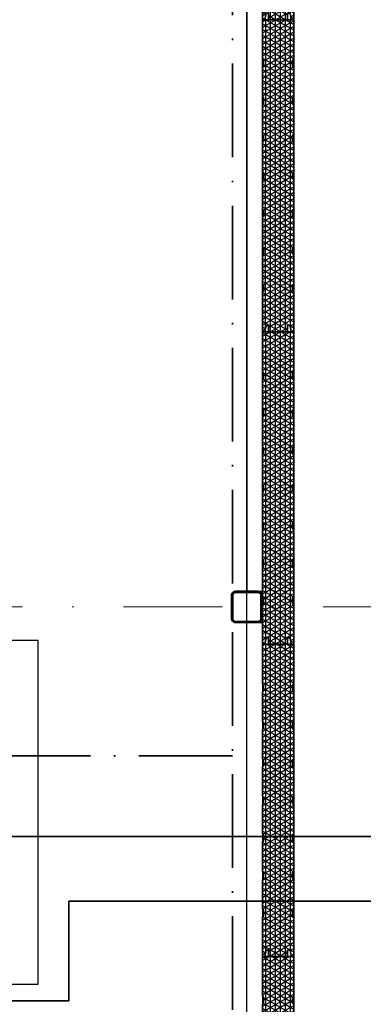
# Model space of a CAD drawing. Header units: metres. Extents: x 705633 to 708863, y 4309165 to 4309462.
# Tile 11 of 25: x 707607 to 707629, y 4309332 to 4309395. Entities that reach past the tile are written whole.
import ezdxf
from ezdxf.enums import TextEntityAlignment as Align

# ---------------------------------------------------------------- set-up
doc = ezdxf.new("R2010")
doc.units = ezdxf.units.M
doc.header["$LTSCALE"] = 0.5
for name, pattern in [('ACAD_ISO10W100', [18, 12, -3, 0, -3]), ('DASHDOTX2', [50.8, 25.4, -12.7, 0, -12.7]), ('GOST2.303 9', [26.5, 20, -1.5, 1, -1.5, 1, -1.5])]:
    doc.linetypes.add(name, pattern=pattern)
doc.layers.add('.', color=7, linetype='Continuous', lineweight=15)
doc.layers.add('CDRAFT0', color=7, linetype='Continuous', lineweight=35)
doc.layers.add('заземление защитное', color=7, linetype='GOST2.303 9', lineweight=60, true_color=0x007000)
doc.styles.add('Оси', font='isocpeui.ttf')

# ---------------------------------------------------------------- blocks, each defined once
blk = doc.blocks.new('1000X')
at = {"ltscale": 6}
h = blk.add_hatch(dxfattribs=at)
h.set_pattern_fill('NET3', color=5, scale=5, style=0)
h.set_pattern_definition([(0, (11262055.141, 930292.151), (0, 15.875), []), (60, (11262055.141, 930292.151), (-13.7481533, 7.9375), []), (120, (11262055.141, 930292.151), (-13.7481533, -7.9375), [])])
h.paths.add_polyline_path([(11723784.4, 363939.8), (11723780.9, 363936.2), (11723760.9, 363936.2), (11723757.3, 363939.8), (11723664.4, 363939.8), (11723660.9, 363936.2), (11723640.9, 363936.2), (11723637.3, 363939.8), (11723544.4, 363939.8), (11723540.9, 363936.2), (11723520.9, 363936.2), (11723517.3, 363939.8), (11723424.4, 363939.8), (11723420.9, 363936.2), (11723400.9, 363936.2), (11723397.3, 363939.8), (11723271.1, 363939.8), (11723271.1, 363931.8), (11723291.5, 363928.1), (11723291.5, 363920.1), (11723271.1, 363920.1), (11723271.1, 363859.4), (11723291.5, 363859.4), (11723291.5, 363851.4), (11723271.1, 363847.8), (11723271.1, 363839.8), (11723397.3, 363839.8), (11723400.9, 363843.3), (11723420.9, 363843.3), (11723424.4, 363839.8), (11723517.3, 363839.8), (11723520.9, 363843.3), (11723540.9, 363843.3), (11723544.4, 363839.8), (11723637.3, 363839.8), (11723640.9, 363843.3), (11723660.9, 363843.3), (11723664.4, 363839.8), (11723757.3, 363839.8), (11723760.9, 363843.3), (11723780.9, 363843.3), (11723784.4, 363839.8), (11723877.3, 363839.8), (11723880.9, 363843.3), (11723900.9, 363843.3), (11723904.4, 363839.8), (11723997.3, 363839.8), (11724000.9, 363843.3), (11724020.9, 363843.3), (11724024.4, 363839.8), (11724117.3, 363839.8), (11724120.9, 363843.3), (11724140.9, 363843.3), (11724144.4, 363839.8), (11724270.9, 363839.8), (11724270.9, 363847.8), (11724270.9, 363851.4), (11724270.9, 363859.4), (11724270.9, 363920.1), (11724270.9, 363928.1), (11724270.9, 363931.8), (11724270.9, 363939.8), (11724144.4, 363939.8), (11724140.9, 363936.2), (11724120.9, 363936.2), (11724117.3, 363939.8), (11724024.4, 363939.8), (11724020.9, 363936.2), (11724000.9, 363936.2), (11723997.3, 363939.8), (11723904.4, 363939.8), (11723900.9, 363936.2), (11723880.9, 363936.2), (11723877.3, 363939.8)])
at = {"color": 5, "lineweight": 35, "ltscale": 6}
blk.add_lwpolyline([(11723271.1, 363939.8), (11723397.3, 363939.8), (11723400.9, 363936.2), (11723420.9, 363936.2), (11723424.4, 363939.8), (11723517.3, 363939.8), (11723520.9, 363936.2), (11723540.9, 363936.2), (11723544.4, 363939.8), (11723637.3, 363939.8), (11723640.9, 363936.2), (11723660.9, 363936.2), (11723664.4, 363939.8), (11723757.3, 363939.8), (11723760.9, 363936.2), (11723780.9, 363936.2), (11723784.4, 363939.8), (11723877.3, 363939.8), (11723880.9, 363936.2), (11723900.9, 363936.2), (11723904.4, 363939.8), (11723997.3, 363939.8), (11724000.9, 363936.2), (11724020.9, 363936.2), (11724024.4, 363939.8), (11724117.3, 363939.8), (11724120.9, 363936.2), (11724140.9, 363936.2), (11724144.4, 363939.8), (11724270.9, 363939.8), (11724270.9, 363931.8), (11724270.9, 363928.1), (11724270.9, 363920.1), (11724270.9, 363920.1), (11724270.9, 363859.4), (11724270.9, 363859.4), (11724270.9, 363851.4), (11724270.9, 363847.8), (11724270.9, 363839.8), (11724144.4, 363839.8), (11724140.9, 363843.3), (11724120.9, 363843.3), (11724117.3, 363839.8), (11724024.4, 363839.8), (11724020.9, 363843.3), (11724000.9, 363843.3), (11723997.3, 363839.8), (11723904.4, 363839.8), (11723900.9, 363843.3), (11723880.9, 363843.3), (11723877.3, 363839.8), (11723784.4, 363839.8), (11723780.9, 363843.3), (11723760.9, 363843.3), (11723757.3, 363839.8), (11723664.4, 363839.8), (11723660.9, 363843.3), (11723640.9, 363843.3), (11723637.3, 363839.8), (11723544.4, 363839.8), (11723540.9, 363843.3), (11723520.9, 363843.3), (11723517.3, 363839.8), (11723424.4, 363839.8), (11723420.9, 363843.3), (11723400.9, 363843.3), (11723397.3, 363839.8), (11723271.1, 363839.8), (11723271.1, 363847.8), (11723291.5, 363851.4), (11723291.5, 363859.4), (11723271.1, 363859.4), (11723271.1, 363920.1), (11723291.5, 363920.1), (11723291.5, 363928.1), (11723271.1, 363931.8), (11723271.1, 363939.8)], dxfattribs=at)
blk = doc.blocks.new('100x100st')
at = {"layer": '.'}
h = blk.add_hatch(dxfattribs=at)
h.set_pattern_fill('ANSI38', color=256)
h.set_pattern_definition([(45, (2935867.633, 213515.1553), (-2.245064, 2.245064), []), (135, (2935867.633, 213515.1553), (-6.73519, 2.245064), [7.9375, -4.7625])])
h.paths.add_polyline_path([(2935954.1, 213615.2), (2935881.1, 213615.2, 0.414214), (2935867.6, 213601.7), (2935867.6, 213528.7, 0.414214), (2935881.1, 213515.2), (2935954.1, 213515.2, 0.414214), (2935967.6, 213528.7), (2935967.6, 213601.7, 0.414214)])
h.paths.add_polyline_path([(2935954.1, 213610.2, -0.414214), (2935962.6, 213601.7), (2935962.6, 213528.7, -0.414214), (2935954.1, 213520.2), (2935881.1, 213520.2, -0.414214), (2935872.6, 213528.7), (2935872.6, 213601.7, -0.414214), (2935881.1, 213610.2)], flags=16)
at = {"color": 0, "linetype": 'ByBlock', "lineweight": 30}
blk.add_lwpolyline([(2935881.1, 213515.2), (2935954.1, 213515.2, 0.414214), (2935967.6, 213528.7), (2935967.6, 213601.7, 0.414214), (2935954.1, 213615.2), (2935881.1, 213615.2, 0.414214), (2935867.6, 213601.7), (2935867.6, 213528.7, 0.414214), (2935881.1, 213515.2, 0.414214)], format="xyb", dxfattribs=at)
blk.add_lwpolyline([(2935881.1, 213520.2), (2935954.1, 213520.2, 0.414214), (2935962.6, 213528.7), (2935962.6, 213601.7, 0.414214), (2935954.1, 213610.2), (2935881.1, 213610.2, 0.414214), (2935872.6, 213601.7), (2935872.6, 213528.7, 0.414214)], format="xyb", close=True, dxfattribs=at)
blk = doc.blocks.new('*U172')
at = {"color": 0, "linetype": 'DASHDOTX2', "lineweight": -2, "ltscale": 50}
blk.add_line((0, 1209.4), (0, 17893.5), dxfattribs=at)
at = {"style": 'Оси'}
blk.add_attdef('OS1', text='', height=450, rotation=90, dxfattribs=at).set_placement((0, -43.7), align=Align.MIDDLE_CENTER)
blk = doc.blocks.new('*U174')
at = {"color": 0, "linetype": 'DASHDOTX2', "lineweight": -2, "ltscale": 50}
blk.add_line((0, 1209.4), (0, 16298.6), dxfattribs=at)
at = {"style": 'Оси'}
blk.add_attdef('OS1', text='', height=450, dxfattribs=at).set_placement((-43.7, 0), align=Align.MIDDLE_CENTER)
blk = doc.blocks.new('adad')
for points in [[(2882040.3, 236583), (2882040.3, 247903.2), (2874720.3, 247903.2), (2874720.3, 236583)], [(2889720.3, 236583.1), (2889720.3, 247903.3), (2882340.3, 247903.2), (2882340.3, 236583)]]:
    blk.add_lwpolyline(points, close=True)
at = {"lineweight": 30, "ltscale": 15}
for points in [[(2882040.2, 247803.2), (2882040.2, 242343.2), (2882140.2, 242343.2), (2882140.2, 247803.2)], [(2882040.2, 236683), (2882040.2, 242143.2), (2882140.2, 242143.2), (2882140.2, 236683)]]:
    blk.add_lwpolyline(points, close=True, dxfattribs=at)
at = {"color": 248, "lineweight": 9, "true_color": 0x641213}
blk.add_blockref('*U174', (2882040.3, 233208.7), dxfattribs=at)
at = {"color": 6, "lineweight": 30, "xscale": -2, "yscale": 2, "zscale": 2, "rotation": 270}
for p in [(2154460.8, -23200538.5), (2154460.8, -23202538.1), (2154460.8, -23204537.7), (2154460.8, -23206537.3), (2154460.8, -23208536.9)]:
    blk.add_blockref('1000X', p, dxfattribs=at)
at = {"color": 248, "lineweight": 9, "true_color": 0x641213, "rotation": 270}
blk.add_blockref('*U172', (2872360, 242243.2), dxfattribs=at)
at = {"xscale": 2, "yscale": 2, "zscale": 2, "rotation": 90}
blk.add_blockref('100x100st', (3309170.5, -5629592.1), dxfattribs=at)
blk = doc.blocks.new('A$Ce2c55f89')
at = {"color": 1, "linetype": 'ByBlock', "lineweight": 35}
blk.add_line((-88.196, 23.656), (-119.405, 23.656), dxfattribs=at)
at = {"color": 1, "linetype": 'ByBlock', "lineweight": 35, "flags": 128}
for points in [[(-92.482, 34.175), (-92.482, 34.175), (-22.875, 34.176), (-22.875, 49.124), (-8.672, 49.123)], [(-8.673, 30.028), (-19.519, 30.028), (-19.519, 30.028), (-88.198, 30.028), (-88.196, 23.656)]]:
    blk.add_lwpolyline(points, dxfattribs=at)
at = {"layer": 'CDRAFT0', "lineweight": 25}
blk.add_lwpolyline([(-106.169, 46.721), (-106.17, 24.721), (-90.17, 24.72), (-90.169, 46.72), (-106.169, 46.721)], dxfattribs=at)
at = {"layer": 'заземление защитное', "linetype": 'ACAD_ISO10W100', "lineweight": 35}
for p, q in [((-77.709, 101.865), (-77.709, -3.905)), ((-77.709, 39.347), (-145.095, 39.347))]:
    blk.add_line(p, q, dxfattribs=at)

msp = doc.modelspace()

# ---------------------------------------------------------------- block references
at = {"xscale": 0.01, "yscale": 0.01, "zscale": 0.01}
msp.add_blockref('adad', (678800.827, 4306934.529), dxfattribs=at)
at = {"color": 0, "linetype": 'ByBlock', "lineweight": 35}
msp.add_blockref('A$Ce2c55f89', (707698.03, 4309308.086), dxfattribs=at)

doc.saveas('drawing.dxf')
